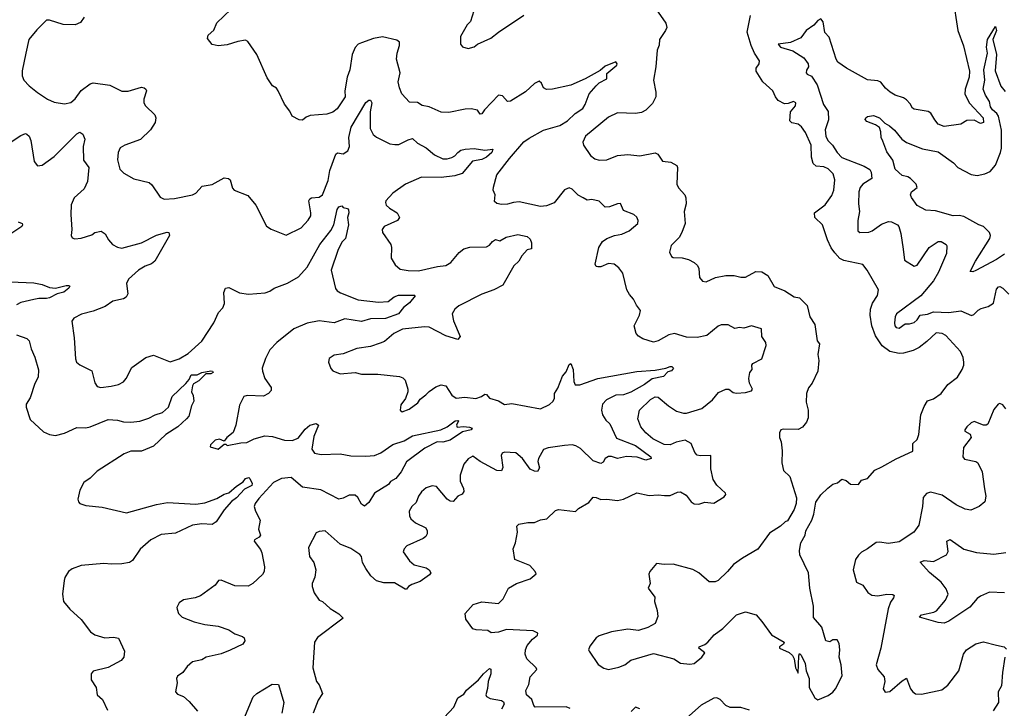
# Model space of a CAD drawing. Extents: x 2143765 to 2212931, y 878955 to 1017455.
# Tile 212 of 256: x 2160157 to 2166694, y 978717 to 983287. Entities that reach past the tile are written whole.
import ezdxf

# ---------------------------------------------------------------- set-up
doc = ezdxf.new("R2010")
doc.units = 0

msp = doc.modelspace()

# ---------------------------------------------------------------- linework, layer by layer
at = {"layer": '0CON20XD'}
for points in [[(2166352, 983435), (2166386.4, 983215), (2166422.6, 983112.6), (2166462, 982945), (2166460, 982905), (2166434.6, 982825), (2166432.5, 982792.5), (2166462.3, 982732.3), (2166553.8, 982635), (2166556.2, 982605), (2166535, 982597.5), (2166495, 982620), (2166445, 982618.8), (2166405, 982593.8), (2166295, 982577.5), (2166255, 982594), (2166233.2, 982623.2), (2166205.8, 982665.8), (2166188.3, 982678.3), (2166095, 982693.8), (2166085, 982700), (2166069.1, 982729.1), (2166045, 982756), (2166025, 982769.2), (2165970, 982785), (2165936.2, 982805), (2165905, 982832), (2165873.2, 982873.2), (2165855, 982881.4), (2165785, 982888.5), (2165645.8, 982965.8), (2165589.1, 983005), (2165577.5, 983025), (2165531.7, 983171.7), (2165502.7, 983202.7), (2165492, 983272), (2165475, 983292.5), (2165455, 983280.6), (2165429.9, 983250.1), (2165378.1, 983215), (2165343.6, 983166.4), (2165275, 983136.5), (2165192, 983125), (2165208.6, 983105), (2165290.6, 983080.6), (2165364, 983034), (2165391.9, 982995), (2165393.1, 982975), (2165381.2, 982951.2), (2165378.9, 982935), (2165384.2, 982925), (2165415, 982911.1), (2165451.8, 982855), (2165493.5, 982725), (2165525, 982676.7), (2165527.2, 982622.8), (2165504.5, 982555), (2165508.9, 982515), (2165523.1, 982485), (2165553.9, 982453.9), (2165583.5, 982405), (2165615, 982372.9), (2165764, 982314), (2165801.7, 982291.7), (2165810.8, 982275), (2165815, 982232.5), (2165754.2, 982195), (2165737.8, 982172.2), (2165728.2, 982145), (2165726.2, 982065), (2165731.8, 982015), (2165722.2, 981955), (2165722.5, 981885), (2165735, 981874), (2165795, 981876.9), (2165815.8, 981885), (2165879.3, 981930.7), (2165925, 981948), (2165945.9, 981945.9), (2165985, 981926.2), (2165993.8, 981915), (2166007.3, 981867.3), (2166023.6, 981765), (2166031.2, 981691.2), (2166095, 981651.4), (2166115, 981658), (2166196.2, 981775), (2166255, 981815.8), (2166275.9, 981815.9), (2166307.5, 981795), (2166312.5, 981785), (2166310, 981735), (2166258.1, 981611.9), (2166225, 981554.3), (2166139.4, 981455), (2165979.4, 981335), (2165970, 981315), (2165965.3, 981274.7), (2165967.1, 981255), (2165975, 981244), (2165995, 981239.1), (2166035, 981269.2), (2166065, 981269.2), (2166095, 981277.8), (2166115.5, 981295), (2166135, 981325.4), (2166185, 981332.8), (2166225, 981348.6), (2166325, 981342.8), (2166405, 981354.6), (2166475.5, 981324.5), (2166490.7, 981329.3), (2166520.6, 981359.4), (2166540.9, 981369.1)], [(2163812, 978715), (2163785, 978726.7), (2163580, 978725), (2163570, 978735), (2163556.1, 978776.1), (2163522.5, 978805), (2163516.7, 978835), (2163536.2, 978875), (2163545.8, 978925), (2163589.2, 978975), (2163585.8, 978985), (2163523.6, 979045), (2163511.9, 979075), (2163514.2, 979105), (2163527, 979133), (2163560.8, 979175), (2163595, 979202.5), (2163597.1, 979215), (2163565, 979230), (2163389.5, 979240.5), (2163335, 979222.5), (2163287, 979217), (2163265, 979232.5), (2163186.4, 979236.4), (2163165, 979243.3), (2163118.3, 979308.3), (2163114.2, 979345.8), (2163167.5, 979405), (2163226.1, 979423.9), (2163335, 979411.2), (2163366, 979444), (2163402.5, 979515), (2163455, 979545.5), (2163546.7, 979575), (2163585, 979610), (2163580, 979625), (2163543.3, 979665), (2163443.3, 979705), (2163433.8, 979775), (2163448.8, 979815), (2163462.5, 979885), (2163457.5, 979925), (2163471.7, 979938.3), (2163531.2, 979948.8), (2163575, 979949.2), (2163615, 979967.5), (2163657.5, 979975), (2163715, 980030), (2163735, 980036.2), (2163847, 980023), (2163867.7, 980042.3), (2163935, 980083.3), (2163965, 980118.8), (2163985, 980116.2), (2164015, 980101.9), (2164055, 980105.5), (2164125, 980096.7), (2164165, 980103.8), (2164255, 980147.1), (2164335, 980128.1), (2164395, 980132.9), (2164438.9, 980128.9), (2164475, 980128.9), (2164525, 980151.4), (2164545, 980154.3), (2164581.7, 980131.7), (2164615, 980086.7), (2164635, 980073.8), (2164665, 980072.5), (2164705.8, 980084.2), (2164765, 980078.6), (2164835, 980121.2), (2164846.2, 980135), (2164843.8, 980145), (2164785, 980197.5), (2164761.1, 980235), (2164745.5, 980305), (2164746, 980395), (2164675, 980391.5), (2164655, 980395.7), (2164638.6, 980415), (2164615, 980474.2), (2164575, 980495.6), (2164515, 980482.7), (2164474.7, 980465.3), (2164435, 980466.8), (2164360.5, 980505), (2164313.6, 980545), (2164280, 980585), (2164261.7, 980638.3), (2164272, 980695), (2164345, 980766.7), (2164375, 980783.5), (2164395, 980782.5), (2164465.4, 980725), (2164518.5, 980688.5), (2164565, 980675.3), (2164585, 980676), (2164685, 980705.4), (2164755.7, 980765), (2164796.3, 980813.7), (2164845, 980835.8), (2164865, 980834), (2164893.1, 980813.1), (2164915, 980808.2), (2164975, 980812.7), (2165015.7, 980824.3), (2165021.2, 980835), (2165002, 980875), (2164998.6, 980905), (2165004.3, 980945), (2165019.5, 980965), (2165018.6, 980995), (2165025, 981005.7), (2165084, 981035), (2165113.8, 981125), (2165111.2, 981145), (2165084, 981185), (2165082.5, 981235), (2165015.9, 981254.1), (2164965, 981239.4), (2164935, 981244), (2164905, 981236.7), (2164861.2, 981261.2), (2164815, 981260.8), (2164795, 981252), (2164719.8, 981190.2), (2164655, 981177.1), (2164585, 981180), (2164505, 981203.5), (2164466.4, 981196.4), (2164395, 981155.6), (2164365, 981147.5), (2164295, 981168.8), (2164265, 981186.7), (2164250, 981205), (2164236.2, 981255), (2164271.9, 981325), (2164277.9, 981357.9), (2164251.2, 981391.2), (2164232.3, 981432.3), (2164205, 981463.3), (2164187.5, 981495), (2164162, 981605), (2164135, 981640), (2164103.9, 981663.9), (2164065, 981668.8), (2164015, 981647.5), (2163995, 981647.5), (2163985, 981650), (2163977.5, 981665), (2164002, 981775), (2164026, 981815), (2164055, 981834.2), (2164105, 981854.2), (2164155, 981862.9), (2164204.3, 981885.7), (2164260, 981935), (2164262.5, 981955), (2164255, 981976.7), (2164234.5, 981994.5), (2164165, 982020.8), (2164145, 982066), (2164125, 982065.7), (2164073.3, 982045), (2164045, 982043.2), (2164005, 982082.5), (2163955, 982094.3), (2163925, 982090), (2163898.8, 982105), (2163865, 982122.5), (2163825, 982162.5), (2163805, 982172), (2163775, 982158), (2163705, 982072.5), (2163655, 982051.4), (2163615, 982048), (2163473, 982077), (2163435.7, 982074.3), (2163395, 982062), (2163355, 982061.2), (2163325, 982066.7), (2163309.3, 982079.3), (2163313.3, 982125), (2163301.2, 982155), (2163302.5, 982175), (2163325, 982256.7), (2163407.8, 982365), (2163505, 982475.5), (2163538.8, 982501.2), (2163635, 982553.9), (2163742, 982585), (2163794.2, 982615), (2163845, 982663.3), (2163895, 982697.5), (2163911.4, 982725), (2163937.1, 982795), (2163985, 982848.6), (2164005, 982867.5), (2164054, 982895), (2164055, 982928.8), (2164120.8, 982985), (2164124, 982995), (2164115, 983007.5), (2164045, 982978.1), (2164009.7, 982950.3), (2163911.9, 982895), (2163815, 982852.5), (2163695, 982826.2), (2163655, 982823.3), (2163635, 982834), (2163622, 982865), (2163605, 982879.2), (2163575, 982864.3), (2163515, 982808.1), (2163415, 982745.8), (2163395, 982744), (2163362.5, 982782.5), (2163335, 982785.8), (2163242, 982688), (2163225, 982662.5), (2163215, 982660), (2163196.1, 982686.1), (2163155, 982696), (2163115, 982694), (2163005, 982671.9), (2162955, 982672.5), (2162875, 982709.4), (2162828, 982718), (2162797.5, 982737.5), (2162745, 982738.8), (2162694.6, 982794.6), (2162678.1, 982835), (2162670.6, 982875), (2162682.2, 982935), (2162658.9, 983025), (2162663.3, 983065), (2162679.1, 983115), (2162677.5, 983137.5), (2162660.3, 983150.3), (2162565, 983173.3), (2162505, 983162.5), (2162425, 983132.9), (2162405, 983124.2), (2162385, 983102), (2162363.6, 983055), (2162347.5, 982955), (2162330.6, 982905), (2162315.6, 982815), (2162318.1, 982775), (2162264, 982695), (2162236.6, 982673.4), (2162195, 982660), (2162085, 982651.2), (2162059.5, 982640.5), (2162035, 982620), (2162013, 982623), (2161966.7, 982646.7), (2161950.5, 982680.5), (2161915, 982726.7), (2161873.3, 982815), (2161861.7, 982831.7), (2161835, 982847.5), (2161800.5, 982900.5), (2161731.2, 983055), (2161672.3, 983142.3), (2161655, 983150), (2161605, 983142), (2161535, 983120), (2161475, 983112.5), (2161435, 983122.5), (2161403, 983163), (2161407.5, 983185), (2161445, 983217.5), (2161464.4, 983265.6), (2161558.8, 983355)], [(2163172.5, 983345), (2163150, 983275), (2163127, 983253), (2163083.3, 983175), (2163083.6, 983123.6), (2163097, 983107), (2163135, 983096.7), (2163173.6, 983106.4), (2163196.4, 983123.6), (2163285, 983163.3), (2163336.7, 983205), (2163505, 983316.7)], [(2164380, 983360), (2164447.5, 983265), (2164452.5, 983235), (2164445.5, 983214.5), (2164404.2, 983155), (2164402.7, 983117.3), (2164390, 983085), (2164381.4, 982975), (2164365.7, 982885), (2164380.6, 982805), (2164379.4, 982775), (2164359.1, 982730.9), (2164315, 982686.7), (2164285, 982671.2), (2164244.6, 982665.4), (2164125, 982667.9), (2164065, 982640.6), (2163913.8, 982515), (2163896.2, 982475), (2163900, 982455), (2163945.5, 982385.5), (2163975, 982364.3), (2164004.5, 982354.5), (2164055, 982356.4), (2164125.7, 982385.7), (2164195, 982392), (2164275, 982384), (2164375, 982404.2), (2164394.4, 982394.4), (2164425, 982348.8), (2164480.5, 982340.5), (2164519.7, 982319.7), (2164524.2, 982305), (2164520, 982195), (2164531.2, 982171.2), (2164573.8, 982125), (2164579.2, 982105), (2164581.4, 982065), (2164567.5, 982015), (2164574.2, 981935), (2164554, 981875), (2164535, 981841.2), (2164482.4, 981787.6), (2164471.4, 981745), (2164483.8, 981715), (2164495, 981708.8), (2164556.1, 981706.1), (2164597.5, 981695), (2164635, 981676), (2164658, 981655), (2164665.8, 981635), (2164670, 981575), (2164690.5, 981550.5), (2164715, 981548), (2164777.5, 981575), (2164845, 981590), (2164899.7, 981589.7), (2164945, 981579.2), (2164975, 981579.2), (2165045, 981615.8), (2165085, 981614.2), (2165125, 981588.8), (2165167, 981517), (2165236.8, 981486.8), (2165298.3, 981448.3), (2165335, 981440), (2165385, 981390), (2165402.9, 981315), (2165435.7, 981265), (2165451.2, 981155), (2165466.2, 981135), (2165456.7, 981065), (2165462, 981025), (2165456.7, 980955), (2165417.5, 980875), (2165395, 980843.3), (2165380, 980805), (2165378.3, 980748.3), (2165391.2, 980695), (2165391.2, 980645), (2165380, 980615), (2165355, 980582.5), (2165325, 980566.7), (2165225, 980570), (2165210, 980565), (2165202.5, 980545), (2165202.5, 980515), (2165212.5, 980485), (2165220, 980425), (2165217.5, 980345), (2165227.5, 980295), (2165270, 980255), (2165313.6, 980113.6), (2165311.2, 980075), (2165298, 980035), (2165255, 979960), (2165240, 979955), (2165207.5, 979925), (2165135, 979880), (2165057.3, 979772.7), (2164955, 979713.3), (2164895, 979670), (2164855.9, 979624.1), (2164794.1, 979565.9), (2164774.1, 979555.9), (2164735, 979556.2), (2164665.7, 979615.7), (2164625, 979638.8), (2164495, 979672.5), (2164435, 979670), (2164385, 979677.5), (2164340, 979625), (2164333, 979607), (2164342.5, 979545), (2164330, 979515), (2164373.3, 979455), (2164371.2, 979425), (2164390, 979365), (2164393, 979327), (2164375, 979280), (2164326.7, 979253.3)], [(2160585.6, 983304.4), (2160560.9, 983269.1), (2160525, 983252.9), (2160445, 983254.3), (2160355, 983284), (2160335, 983283.8), (2160269.8, 983220.2), (2160217.1, 983155), (2160196.7, 983065), (2160172.1, 982947.9), (2160171.9, 982915), (2160184.6, 982884.6), (2160218.7, 982848.7), (2160275, 982804.2), (2160340.6, 982760.6), (2160385, 982740.6), (2160455, 982727.5), (2160495, 982737.1), (2160525, 982761.4), (2160565, 982817.1), (2160625, 982861.4), (2160645, 982868.6), (2160755, 982852), (2160835, 982813.1), (2160877.2, 982812.8), (2160965, 982838.6), (2160982.5, 982835), (2160993.8, 982825), (2160997.5, 982815), (2160980.7, 982759.3), (2160981.4, 982735), (2160992, 982715), (2161054.2, 982655), (2161061.4, 982635), (2161055.8, 982605), (2161024.3, 982555), (2160958.1, 982491.9), (2160855.5, 982454.5), (2160823.4, 982436.6), (2160810, 982405), (2160805.8, 982355.8), (2160822, 982295), (2160848.3, 982268.3), (2160915, 982230.8), (2161015.6, 982205.6), (2161035, 982190), (2161088.8, 982108.8), (2161115, 982096.2), (2161185, 982100), (2161305, 982124.4), (2161325.4, 982134.6), (2161368.3, 982181.7), (2161435, 982192.9), (2161515, 982238), (2161543.9, 982233.9), (2161553.9, 982223.9), (2161568.8, 982168.8), (2161581.2, 982155), (2161670.3, 982120.3), (2161725, 982056), (2161796.1, 981916.1), (2161826.1, 981896.1), (2161925, 981856.7), (2162025, 981906), (2162073, 981957), (2162089.2, 981985), (2162090.6, 982005), (2162075.6, 982085), (2162082, 982098), (2162094, 982104), (2162145, 982109.5), (2162166.7, 982125), (2162205, 982220), (2162215.8, 982285), (2162255, 982394), (2162267, 982403), (2162305, 982397.5), (2162335, 982416.9), (2162345.3, 982444.8), (2162341.6, 982505), (2162357.3, 982572.7), (2162455, 982737.5), (2162475, 982753.8), (2162485, 982752.2), (2162495.3, 982735), (2162484.6, 982675), (2162483.3, 982565), (2162502.9, 982525), (2162525, 982508.1), (2162615, 982463.3), (2162647.9, 982457.9), (2162675, 982459.4), (2162735, 982490), (2162765, 982498.8), (2162798.1, 982468.1), (2162855.4, 982435.4), (2162909.8, 982389.8), (2162965, 982363.5), (2162995, 982363.6), (2163025, 982372.7), (2163046.3, 982383.7), (2163066.2, 982405), (2163085, 982420), (2163115, 982428.1), (2163175, 982431.9), (2163245, 982420), (2163297.5, 982427.5), (2163292.2, 982405), (2163255, 982374.1), (2163225, 982360), (2163162.5, 982347.5), (2163095, 982267.1), (2163045, 982250), (2162955, 982240.5), (2162825, 982241.2), (2162717.5, 982195), (2162633.3, 982135), (2162587.1, 982085), (2162584.4, 982074.4), (2162590.8, 982055), (2162612, 982035), (2162662, 982005), (2162678, 981975), (2162665.5, 981954.5), (2162575.8, 981914.2), (2162564, 981895), (2162566.2, 981875), (2162620, 981795), (2162626.2, 981775), (2162623.3, 981705), (2162649.5, 981659.5), (2162682.1, 981632.1), (2162735, 981622.9), (2162805, 981620.6), (2162930.4, 981649.6), (2162985.3, 981654.7), (2163018.6, 981675), (2163075, 981742.5), (2163105, 981765.7), (2163145, 981776.7), (2163255, 981780), (2163275, 981790), (2163295, 981815.4), (2163315, 981827.3), (2163345, 981819.2), (2163387.4, 981842.6), (2163465, 981862.2), (2163525, 981847.3), (2163545, 981831.3), (2163555.8, 981805), (2163555, 981766.7), (2163525, 981760), (2163489.8, 981720.2), (2163470, 981685), (2163437.6, 981652.4), (2163365, 981525.6), (2163305, 981493.1), (2163225, 981466.2), (2163071.5, 981388.5), (2163045.7, 981365), (2163027.8, 981335), (2163037.2, 981287.2), (2163080.8, 981185), (2163065, 981164), (2162985, 981189.1), (2162875, 981246.7), (2162845, 981248.6), (2162697.6, 981232.4), (2162640, 981205), (2162577.9, 981152.1), (2162550.9, 981139.1), (2162485, 981117.1), (2162395, 981105.7), (2162305, 981068.8), (2162245, 981061.2), (2162211.7, 981038.3), (2162207.5, 981015), (2162221.7, 980971.7), (2162236.4, 980956.4), (2162285, 980936.7), (2162383.6, 980946.4), (2162426.4, 980933.6), (2162535, 980933.8), (2162678.3, 980918.3), (2162700.7, 980910.7), (2162716.7, 980895), (2162733.3, 980835), (2162733, 980817), (2162717.7, 980772.3), (2162688.3, 980731.7), (2162682.5, 980695), (2162695, 980683.3), (2162743, 980703)], [(2165455, 978773.3), (2165525, 978802), (2165555, 978824), (2165572.9, 978845), (2165617.7, 978932.3), (2165610, 979005), (2165597.5, 979055), (2165602.5, 979105), (2165597, 979147), (2165585, 979170), (2165555, 979170), (2165535, 979157.5), (2165510, 979165), (2165482.5, 979255), (2165428.3, 979318.3), (2165428, 979395), (2165402, 979515), (2165394, 979615), (2165337.5, 979735), (2165334.4, 979765), (2165342.5, 979815), (2165371.2, 979865), (2165376.7, 979895), (2165416, 979965), (2165430, 980005), (2165442, 980085), (2165477, 980133), (2165521.3, 980178.7), (2165555, 980203.8), (2165586.1, 980213.9), (2165615, 980236.7), (2165645, 980227.5), (2165673.6, 980203.6), (2165725, 980202.5), (2165745, 980230), (2165785, 980242.5), (2165835, 980296.7), (2165881.3, 980318.7), (2165976.6, 980373.4), (2166086.1, 980423.9), (2166087.5, 980475), (2166115, 980500), (2166126.1, 980533.9), (2166140, 980665), (2166161.1, 980718.9), (2166185, 980756.7), (2166225, 980770), (2166275, 980806.2), (2166320, 980865), (2166384.2, 980915), (2166414.2, 980965), (2166426.2, 980995), (2166426.2, 981015), (2166422, 981045), (2166403.8, 981085), (2166305, 981191.2), (2166282.5, 981205), (2166241.3, 981208.7), (2166179.4, 981150.6), (2166128.4, 981111.6), (2166089.1, 981090.9), (2166025, 981073.3), (2165995, 981071.6), (2165935, 981085.4), (2165882.9, 981122.9), (2165838.5, 981188.5), (2165814.7, 981254.7), (2165804.5, 981325), (2165805.6, 981365), (2165818.6, 981405), (2165853.2, 981456.8), (2165858.9, 981495), (2165784.5, 981625), (2165755, 981661.9), (2165628, 981688), (2165602.5, 981702.5), (2165569.4, 981739.4), (2165543.8, 981773.8), (2165519.2, 981825), (2165486.5, 981925), (2165435.6, 981975), (2165434.6, 982005.4), (2165505, 982059.2), (2165549.2, 982120.8), (2165562.2, 982155), (2165568.5, 982225), (2165556.7, 982265), (2165525, 982297.3), (2165495, 982310.5), (2165445, 982314.5), (2165425, 982332.5), (2165413.6, 982373.6), (2165411.9, 982455), (2165375, 982539.2), (2165348.1, 982575), (2165325, 982594.4), (2165282.4, 982602.4), (2165270.6, 982615), (2165275.6, 982674.4), (2165306.7, 982715), (2165310, 982735), (2165295, 982743.3), (2165259.7, 982730.3), (2165235, 982728.9), (2165191.5, 982751.5), (2165173.9, 982773.9), (2165157.1, 982815), (2165090, 982875), (2165047.1, 982945), (2165046, 982965), (2165066.2, 982995), (2165068.8, 983015), (2165035.5, 983065.5), (2165013.1, 983115), (2164987.8, 983205), (2165010, 983315)], [(2166695, 981731.1), (2166641.9, 981695), (2166505, 981621.9), (2166485, 981612.5), (2166467.5, 981615), (2166501.8, 981685), (2166598.5, 981835), (2166602.5, 981855), (2166596.5, 981875), (2166556.9, 981915), (2166525, 981926), (2166425, 981980.4), (2166395, 981986.4), (2166355, 981984.5), (2166237.4, 982017.4), (2166173.4, 982023.4), (2166115, 982054), (2166077.3, 982107.3), (2166071.2, 982125), (2166078.8, 982145), (2166115, 982172.5), (2166108.8, 982195), (2166072.3, 982232.3), (2166054.1, 982244.1), (2166015, 982252.5), (2165968.9, 982295), (2165953.6, 982353.6), (2165915, 982409.2), (2165888.3, 982481.7), (2165876.9, 982505), (2165875, 982542.5), (2165865, 982570.6), (2165839.4, 982589.4), (2165782.2, 982612.2), (2165771.2, 982625), (2165774, 982636), (2165785, 982644), (2165825, 982651.2), (2165866, 982635), (2165901.2, 982601.2), (2165932.9, 982582.9), (2165965, 982554.4), (2166014.2, 982494.2), (2166045, 982471.2), (2166150.9, 982430.9), (2166255, 982408.9), (2166357.7, 982337.7), (2166385, 982306.5), (2166475, 982260), (2166515, 982252.2), (2166565.4, 982264.6), (2166600, 982280), (2166635, 982321.4), (2166669.5, 982405), (2166675.2, 982435), (2166675.9, 982554.1), (2166655.9, 982645.9), (2166645.2, 982665), (2166615, 982688.8), (2166601.7, 982708.3), (2166596.9, 982745), (2166570.2, 982785), (2166554.7, 982825), (2166564.8, 982885), (2166558.2, 982955), (2166582.7, 983065), (2166576.6, 983105), (2166581.5, 983155), (2166635, 983242), (2166643.1, 983215), (2166617.5, 983155), (2166642.2, 983055), (2166633.3, 982946.7), (2166672, 982845), (2166699.5, 982809.5)], [(2160035, 982433.8), (2160165, 982519.4), (2160195, 982530.8), (2160205, 982528), (2160218.6, 982515), (2160229.5, 982485), (2160252.9, 982345), (2160275, 982316), (2160305, 982321.4), (2160385, 982378.1), (2160535, 982529.1), (2160555, 982539.4), (2160575, 982527.1), (2160590, 982495), (2160577.8, 982445), (2160580.5, 982355), (2160616.4, 982305), (2160607.3, 982212.7), (2160585.4, 982164.6), (2160518, 982105), (2160498, 982058), (2160495.8, 981995), (2160503.3, 981895), (2160497.5, 981855), (2160505, 981840), (2160523.6, 981833.6), (2160565, 981836.7), (2160635, 981860), (2160656.1, 981873.9), (2160697, 981883), (2160725, 981866.7), (2160746, 981825), (2160773.8, 981795), (2160805, 981777.5), (2160835, 981771.4), (2160965, 981805.7), (2161065, 981855.8), (2161135, 981875.8), (2161147.5, 981875), (2161152, 981855), (2161054, 981685), (2161032.4, 981667.6), (2160989.3, 981650.7), (2160945, 981624.2), (2160879.2, 981565), (2160866.4, 981536.4), (2160873.6, 981466.4), (2160863.9, 981446.1), (2160845, 981433.8), (2160775, 981418.8), (2160725, 981384), (2160645, 981352.9), (2160566.8, 981333.2), (2160515, 981306.7), (2160503.8, 981285), (2160518, 981175), (2160526.2, 981035), (2160533.8, 981015), (2160555.9, 980995.9), (2160635.8, 980955.8), (2160656.1, 980876.1), (2160671.7, 980851.7), (2160695, 980846), (2160764.2, 980854.2), (2160813.4, 980866.6), (2160845, 980882.5), (2160864.2, 980905), (2160901.7, 980978.3), (2160995, 981046), (2161045, 981060), (2161155, 981016), (2161215, 981036.9), (2161275, 981072.5), (2161365, 981152.5), (2161445, 981276), (2161476.5, 981343.5), (2161505.8, 981375), (2161515.6, 981404.4), (2161512.7, 981477.3), (2161524, 981505), (2161545, 981508.6), (2161585, 981489.5), (2161615, 981473.6), (2161675, 981464.6), (2161787.5, 981475), (2161818, 981485), (2161845.5, 981504.5), (2161935, 981538.9), (2162008.8, 981581.2), (2162065, 981644.4), (2162149.1, 981795), (2162222.9, 981887.1), (2162242.7, 981925), (2162265, 982026.2), (2162275, 982045.8), (2162295, 982052.5), (2162305, 982040), (2162333.9, 982033.9), (2162340, 982025), (2162342.5, 982005), (2162334, 981975), (2162338.8, 981925), (2162320, 981835), (2162295, 981811.4), (2162268.2, 981755), (2162224.1, 981625), (2162253, 981503), (2162265, 981487.3), (2162287.5, 981475), (2162405, 981427.5), (2162538, 981412), (2162602.4, 981417.6), (2162643.3, 981446.7), (2162672.4, 981457.6), (2162778.8, 981458.8), (2162782.5, 981455), (2162745, 981408.8), (2162705, 981377.1), (2162672.7, 981335), (2162585, 981303.5), (2162485, 981300.5), (2162425, 981284), (2162315, 981301.9), (2162245, 981276.1), (2162145, 981288.4), (2162065, 981273.1), (2161976.9, 981235), (2161864.4, 981145), (2161816.7, 981095), (2161788.8, 981038.8), (2161767.5, 980975), (2161768, 980955), (2161784.2, 980905), (2161826, 980845), (2161826.2, 980825), (2161808.8, 980805), (2161775, 980788.6), (2161667.9, 980792.1), (2161644.7, 980785.3), (2161615, 980727.5), (2161592, 980595), (2161573.6, 980546.4), (2161532.5, 980515), (2161515, 980490), (2161483, 980503), (2161455, 980496.7), (2161422.5, 980465), (2161421.7, 980451.7), (2161475, 980437.5), (2161515, 980470), (2161525, 980470), (2161535, 980460), (2161625, 980478.8), (2161665, 980480), (2161712.5, 980505), (2161785, 980525.7), (2161835, 980520.8), (2161915, 980495.7), (2161965.5, 980494.5), (2162005, 980509.4), (2162051.1, 980568.9), (2162082.5, 980595), (2162125, 980607.1), (2162141.2, 980595), (2162109.2, 980520.8), (2162096, 980436), (2162115, 980410), (2162158.4, 980401.6), (2162285.4, 980405.4), (2162355, 980391.8), (2162455, 980389.6), (2162513.3, 980395), (2162555, 980412.3), (2162635, 980467.3), (2162708.6, 980491.4), (2162765, 980525.6), (2162953.3, 980565), (2162995.8, 980584.2), (2163047.5, 980625), (2163065, 980627.5), (2163070, 980625), (2163057.5, 980595), (2163061.7, 980581.7), (2163103.4, 980586.6), (2163142.7, 980582.7), (2163160.8, 980575), (2163153.1, 980565), (2163097.5, 980552.5), (2163015, 980496.6), (2162965, 980482.9), (2162927.5, 980485), (2162847.2, 980442.8), (2162725, 980351.4), (2162690, 980285), (2162655, 980242), (2162618.3, 980221.7), (2162605, 980202), (2162513.1, 980145), (2162475, 980082.5), (2162445, 980057.5), (2162425, 980071.2), (2162401.9, 980115), (2162385, 980130.6), (2162345, 980131.4), (2162305, 980111.4), (2162275, 980105.7), (2162155, 980167.3), (2162035, 980184.6), (2161958.5, 980248.5), (2161895, 980242.4), (2161841.1, 980215), (2161745, 980109.2), (2161720, 980075), (2161714.4, 980055), (2161721.9, 980025), (2161754, 979965), (2161741.9, 979905), (2161755.7, 979865), (2161747.2, 979852.8), (2161716.2, 979835), (2161714, 979825), (2161755, 979771.2), (2161765, 979747.5), (2161782, 979655), (2161779.2, 979625), (2161768, 979605)], [(2160145.9, 981945.9), (2160172.5, 981935), (2160176.2, 981925), (2160170, 981915), (2160096.7, 981865)], [(2160095, 981548.2), (2160251.1, 981541.1), (2160305, 981530.5), (2160355, 981508.9), (2160395, 981504.5), (2160465, 981522.7), (2160483.6, 981523.6), (2160488.7, 981518.7), (2160483.9, 981505), (2160450.4, 981479.6), (2160405, 981467.7), (2160355, 981440.8), (2160335, 981435.7), (2160282.9, 981437.1), (2160250.5, 981429.5), (2160165, 981410), (2160136.2, 981395)], [(2166540.9, 981369.1), (2166586.7, 981383.3), (2166623.4, 981406.6), (2166641.5, 981498.5), (2166655, 981513.8), (2166665, 981516), (2166685, 981506.2), (2166725, 981465.8)], [(2160135, 981196), (2160205, 981170), (2160220, 981155), (2160231.7, 981101.7), (2160257.6, 981047.6), (2160282.1, 980962.1), (2160278.9, 980915), (2160257.2, 980872.8), (2160225, 980777.5), (2160200, 980735), (2160200, 980715), (2160225, 980632.5), (2160315, 980552), (2160355, 980534.2), (2160395, 980526.9), (2160455, 980542.1), (2160535, 980579.6), (2160595, 980578.7), (2160625, 980584.7), (2160745, 980633.9), (2160805, 980630), (2160845, 980616.9), (2160895, 980615.5), (2160955, 980621.8), (2161015, 980642.2), (2161055.4, 980664.6), (2161105, 980680), (2161145, 980714.3), (2161168.4, 980785), (2161258.7, 980871.3), (2161280.9, 980899.1), (2161295, 980930.3), (2161335, 980929.2), (2161365, 980944.4), (2161426, 980956), (2161437.5, 980955), (2161441.2, 980945), (2161425, 980937.1), (2161393.3, 980936.7), (2161345, 980890), (2161310.7, 980869.3), (2161303, 980857), (2161297, 980817), (2161308.3, 980791.7), (2161312.5, 980755), (2161296.7, 980725), (2161278.6, 980655), (2161265, 980637.5), (2161206.9, 980585), (2161126.4, 980533.6), (2161045, 980457.3), (2160965, 980423.5), (2160895, 980422.2), (2160850, 980405), (2160670.2, 980289.8), (2160624.2, 980244.2)], [(2162743, 980703), (2162800, 980745), (2162815, 980767.5), (2162853.9, 980796.1), (2162875, 980820), (2162920.3, 980849.7), (2162955, 980864), (2162987, 980857), (2163025, 980794), (2163055, 980775.8), (2163112.4, 980782.4), (2163185, 980772.5), (2163223.8, 980786.2), (2163245, 980802.5), (2163255, 980800), (2163275, 980774.4), (2163335, 980757.3), (2163375, 980732.2), (2163425, 980739.4), (2163615, 980704.4), (2163675, 980732.2), (2163699.4, 980755), (2163707.3, 980775), (2163707.1, 980805), (2163729.4, 980840.6), (2163759.6, 980920.4), (2163785, 980950), (2163805, 980999.2), (2163815, 981005.7), (2163831.1, 980965), (2163835.5, 980885.5), (2163845, 980864.3), (2163875, 980863.5), (2163995, 980906.5), (2164255, 980952.9), (2164375, 980960), (2164446.4, 980973.6), (2164475, 980986), (2164487.5, 980985), (2164497.5, 980975), (2164485, 980957.5), (2164460, 980950), (2164430.3, 980919.7), (2164357.1, 980902.9), (2164304.6, 980865), (2164214.8, 980815.2), (2164165, 980798.1), (2164115, 980794.3), (2164052.2, 980765), (2164027.1, 980735), (2164020, 980695), (2164026.5, 980665), (2164048.7, 980628.7), (2164075, 980603.8), (2164118.5, 980508.5), (2164245, 980461.5), (2164347.5, 980385), (2164350, 980375), (2164315, 980364.4), (2164257, 980383), (2164185, 980388.2), (2164125.4, 980374.6), (2164085, 980387.1), (2164065, 980386.9), (2164044.3, 980375.7), (2164030, 980350), (2164015, 980342.5), (2163965, 980359.2), (2163879.9, 980439.9), (2163849.1, 980459.1), (2163825, 980465.4), (2163775, 980461.2), (2163665, 980446.3), (2163635, 980433.8), (2163600.7, 980375), (2163597.9, 980355), (2163608.3, 980311.7), (2163595, 980289.2), (2163575, 980290), (2163545, 980303.1), (2163494.3, 980374.3), (2163451.3, 980411.3), (2163375, 980416.2), (2163360.2, 980409.8), (2163352.9, 980395), (2163365.3, 980315), (2163355, 980293.6), (2163325, 980294.4), (2163215, 980355.4), (2163165, 980390), (2163135, 980372), (2163105, 980336.2), (2163081.1, 980265), (2163081.5, 980225), (2163104.4, 980175), (2163105.5, 980155), (2163095, 980138.6), (2163065.5, 980124.5), (2163035, 980090), (2163015, 980092), (2162995.5, 980105.5), (2162925, 980188.8), (2162895, 980192.5), (2162855, 980180.8), (2162825, 980154), (2162804.3, 980125), (2162788.2, 980081.8), (2162760, 980055), (2162742, 980025), (2162744.2, 979995), (2162754, 979975), (2162785, 979948.6), (2162853.8, 979915), (2162862.5, 979895), (2162862.9, 979875), (2162853.2, 979856.8), (2162835.5, 979844.5), (2162728, 979795), (2162708.8, 979775), (2162702.5, 979755), (2162744, 979695), (2162775, 979668.6), (2162855, 979649.2), (2162875, 979636.2), (2162886.7, 979615), (2162878.3, 979601.7), (2162815, 979558.2), (2162760.9, 979539.1), (2162738.8, 979525), (2162725, 979506.7), (2162715, 979506.7), (2162645, 979549.5), (2162575, 979548.8), (2162525, 979562.9), (2162487.1, 979595), (2162454.4, 979645), (2162433.3, 979685), (2162425.6, 979725), (2162415, 979738), (2162355, 979776.2), (2162285, 979806.2), (2162185, 979894.2), (2162145, 979890), (2162125, 979881.2), (2162074.2, 979785), (2162080, 979725), (2162110, 979685), (2162123.3, 979635), (2162116.4, 979586.4), (2162098.8, 979545), (2162098.8, 979525), (2162112.3, 979482.3), (2162144.3, 979434.3), (2162166.7, 979425), (2162218.3, 979378.3), (2162275, 979343.8), (2162303.3, 979315), (2162133.8, 979186.2), (2162113.1, 979155), (2162102.5, 978985), (2162126.7, 978895), (2162145, 978872.5), (2162166.2, 978815), (2162139.4, 978770.6), (2162106, 978685)], [(2166705, 980703.8), (2166685, 980731.2), (2166665, 980740), (2166652.5, 980735), (2166625, 980700), (2166585, 980601.5), (2166574.6, 980595.4), (2166555, 980596.7), (2166495, 980620), (2166475, 980611.8), (2166444.5, 980585), (2166431.9, 980565), (2166432.9, 980555), (2166467.1, 980535), (2166474.4, 980515), (2166423.4, 980446.6), (2166418.1, 980385), (2166430, 980370), (2166505.6, 980355.6), (2166518.8, 980345), (2166548, 980285), (2166563.3, 980173.3), (2166571.4, 980125), (2166565, 980087.5), (2166527.5, 980055), (2166472.3, 980032.3), (2166435, 980038.8), (2166375, 980067.5), (2166280.6, 980130.6), (2166205, 980150.9), (2166177, 980143), (2166154.4, 980115), (2166150, 980055), (2166127, 979933), (2166093.3, 979885), (2165995, 979821.4), (2165925, 979811.4), (2165865, 979820), (2165842.4, 979817.6), (2165785, 979774), (2165745, 979753.3), (2165725, 979733.3), (2165705.6, 979704.4), (2165691.2, 979635), (2165713.6, 979553.6), (2165755, 979533.8), (2165788.8, 979485), (2165815, 979468.6), (2165855, 979463.3), (2165915, 979474.2), (2165955, 979471.2), (2165963.3, 979465), (2165958.8, 979448.8), (2165939.1, 979420.9), (2165922.9, 979377.1), (2165875.3, 979114.7), (2165842.9, 979005), (2165854.3, 978975), (2165897.1, 978925), (2165901.4, 978895), (2165890, 978845), (2165903.8, 978823.8), (2165935, 978827.5), (2166015, 978899.2), (2166045, 978916.7), (2166071.8, 978845), (2166086, 978826), (2166105, 978813.6), (2166145, 978811.2), (2166280.1, 978839.9), (2166320.1, 978869.9), (2166393.1, 978965), (2166423.3, 979075), (2166444, 979105), (2166505, 979144.2), (2166555, 979158.8), (2166642.5, 979135), (2166692.5, 979125), (2166708.6, 979108.6)], [(2160624.2, 980244.2), (2160582.5, 980215), (2160555.5, 980165), (2160542, 980105), (2160546.1, 980086.1), (2160555, 980076.7), (2160595, 980062.9), (2160705, 980051.1), (2160865, 980014.7), (2161065, 980070), (2161138.3, 980081.7), (2161325, 980070.8), (2161385, 980080), (2161465, 980108.1), (2161515, 980137.5), (2161544.2, 980145.8), (2161595, 980190), (2161641.2, 980218.8), (2161655, 980241.2), (2161677.5, 980247.5), (2161685, 980242.5), (2161699.4, 980209.4), (2161697.1, 980195), (2161648.9, 980171.1), (2161595, 980113.5), (2161561.8, 980088.2), (2161515, 980034), (2161461.2, 979955), (2161435, 979936), (2161365, 979940), (2161305, 979932.9), (2161190.8, 979879.2), (2161095, 979870.6), (2161026.9, 979835), (2160956.4, 979773.6), (2160905, 979696.7), (2160885.8, 979684.2), (2160835.6, 979674.4), (2160765, 979672.7), (2160715, 979678.5), (2160565, 979663.8), (2160505, 979641.8), (2160480, 979625), (2160456, 979585), (2160452, 979565), (2160440, 979475), (2160446.7, 979425), (2160488.8, 979375), (2160565, 979305.8), (2160627.5, 979225), (2160656.2, 979205), (2160722.5, 979185), (2160779.1, 979189.1), (2160812.7, 979182.7), (2160852.5, 979095), (2160848.8, 979055), (2160830, 979035), (2160745, 978987.5), (2160645, 978962.5), (2160630, 978945), (2160630, 978905), (2160663.3, 978855), (2160670, 978805), (2160706.1, 978776.1), (2160738.8, 978705)], [(2166695, 979482.7), (2166595, 979487.8), (2166535, 979460), (2166515, 979445.4), (2166465, 979388.8), (2166325.5, 979294.5), (2166295, 979281.9), (2166255, 979286.5), (2166131.2, 979321.2), (2166145, 979336), (2166225.2, 979354.8), (2166245, 979364.6), (2166303.5, 979435), (2166321.4, 979475), (2166309.1, 979509.1), (2166274.5, 979554.5), (2166197, 979617), (2166135, 979686.2), (2166163.1, 979696.9), (2166225, 979690.6), (2166309.4, 979735), (2166322.3, 979757.7), (2166313.1, 979825), (2166335, 979836.2), (2166425, 979773.3), (2166510.3, 979749.7), (2166625, 979739.7), (2166705, 979751.8)], [(2161768, 979605), (2161705.6, 979544.4), (2161673.2, 979526.8), (2161585, 979529.5), (2161495, 979566.2), (2161476.2, 979563.8), (2161455.5, 979534.5), (2161357.8, 979462.2), (2161321.2, 979448.8), (2161243.6, 979436.4), (2161215, 979417.5), (2161200, 979385), (2161201.2, 979375), (2161210, 979345), (2161235, 979321.2), (2161315, 979291.4), (2161385, 979273.3), (2161475, 979261.1), (2161545, 979237.5), (2161585, 979212), (2161635, 979194), (2161646.2, 979185), (2161652, 979165), (2161637.6, 979142.4), (2161555, 979101.9), (2161495, 979078.1), (2161394.3, 979055.7), (2161365, 979038.8), (2161305, 979026), (2161268.8, 978995), (2161240, 978955), (2161205, 978930), (2161198, 978915), (2161201.2, 978885), (2161190, 978825), (2161205, 978811.2), (2161244.1, 978794.1), (2161282.7, 978762.7), (2161337, 978697)], [(2164326.7, 979253.3), (2164265, 979233.3), (2164195, 979241.2), (2164085, 979223.8), (2164005, 979198), (2163983.8, 979185), (2163941.7, 979128.3), (2163933.8, 979105), (2163936.7, 979095), (2163997.9, 979007.9), (2164035, 978982.5), (2164065, 978974.3), (2164135, 978989.2), (2164174.1, 979005.9), (2164214.3, 979035.7), (2164365, 979081.2), (2164500, 979045), (2164545, 979016.7), (2164605, 979008.8), (2164635, 979013.8), (2164685, 979056.7), (2164706.7, 979085), (2164666.7, 979115), (2164668.8, 979125), (2164705, 979139.2), (2164726.2, 979155), (2164766.7, 979205), (2164825, 979246.7), (2164915, 979336.7), (2164976.4, 979356.4), (2165046.1, 979336.1), (2165085, 979292.5), (2165147.5, 979205), (2165233.3, 979155), (2165227.5, 979142.5), (2165202.5, 979125), (2165202.5, 979115), (2165265, 979087.5), (2165287.3, 979067.3), (2165298, 979045), (2165308.8, 978985), (2165325, 978950), (2165330, 979065), (2165335, 979080), (2165345, 979070), (2165372.5, 979015), (2165377.5, 978965), (2165397.5, 978915), (2165397.5, 978855), (2165436.4, 978786.4), (2165455, 978773.3)], [(2166698, 979055), (2166681.9, 978955), (2166676, 978865), (2166654.2, 978825), (2166656, 978755), (2166620.8, 978699.2)], [(2162975.3, 978654.7), (2163039.6, 978725), (2163064.7, 978785.3), (2163105, 978811.5), (2163122.3, 978837.7), (2163204, 978905), (2163235, 978945.6), (2163275, 978980), (2163285.7, 978975.7), (2163285.6, 978945.6), (2163268, 978895), (2163261.8, 978848.2), (2163251.8, 978805), (2163255, 978794.3), (2163281.4, 978781.4), (2163355, 978769.5), (2163369, 978759), (2163372.7, 978745), (2163355, 978711.2)], [(2161645.5, 978645), (2161706.4, 978793.6), (2161731.2, 978815), (2161833.2, 978876.8), (2161874.2, 978874.2), (2161910.8, 978755), (2161898.1, 978685)], [(2165002.5, 978705), (2164945, 978722), (2164875, 978722), (2164844.5, 978734.5), (2164808, 978775), (2164785, 978786), (2164765, 978784), (2164682.4, 978737.6), (2164565, 978634.5)], [(2164275, 978713.3), (2164245, 978723.8), (2164215.8, 978695)]]:
    msp.add_lwpolyline(points, dxfattribs=at)

doc.saveas('drawing.dxf')
